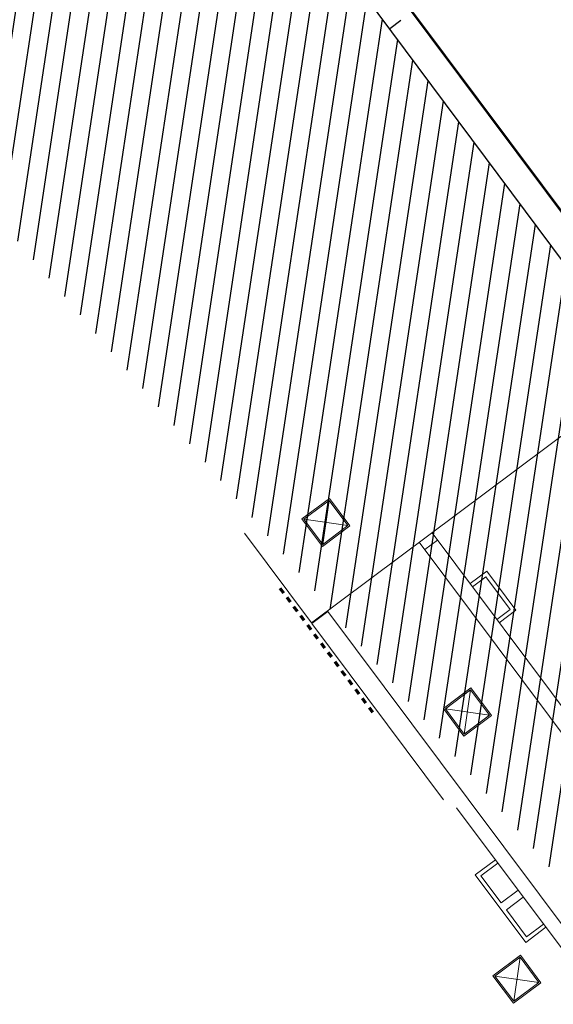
# Model space of a CAD drawing. Header units: metres. Extents: x 1575818 to 1575995, y 2263001 to 2263183.
# Tile 30 of 67: x 1575838.18 to 1575847.5, y 2263053.88 to 2263071.06. Entities that reach past the tile are written whole.
import ezdxf

# ---------------------------------------------------------------- set-up
doc = ezdxf.new("R2010")
doc.units = ezdxf.units.M
doc.linetypes.add('CACHE_50', pattern=[0.75, 0.5, -0.25])
doc.linetypes.add('Tiret', pattern=[0.0025, 0.00125, -0.00125])
doc.layers.add('_REVIT', color=7, linetype='CONTINUOUS', true_color=0x0064c8)
for name, color, linetype, lineweight in [('CC43_A-AREA', 32, 'Tiret', 70), ('CC43_A-FLOR', 192, 'CONTINUOUS', 13), ('CC43_A-WALL', 113, 'CONTINUOUS', 13), ('CC43_E-LITE-EQPM', 33, 'CONTINUOUS', 9), ('CC43_I-WALL', 2, 'CONTINUOUS', 13)]:
    doc.layers.add(name, color=color, linetype=linetype, lineweight=lineweight)
for name, color, linetype in [('D_BATI', 1, 'CONTINUOUS'), ('D_BORD_TOIT', 22, 'CACHE_50'), ('H_BATI', 30, 'CONTINUOUS')]:
    doc.layers.add(name, color=color, linetype=linetype)

# ---------------------------------------------------------------- blocks, each defined once
blk = doc.blocks.new('REVIT')
at = {"layer": 'CC43_A-AREA', "color": 253}
blk.add_line((1575842.723, 2263061.141), (1575844.35, 2263058.963), dxfattribs=at)
at = {"layer": 'CC43_A-FLOR', "color": 253}
for p, q in [((1575848.291, 2263066.814), (1575838.596, 2263079.791)), ((1575848.158, 2263067.027), (1575845.044, 2263071.195)), ((1575843.274, 2263060.535), (1575849.219, 2263064.976)), ((1575842.105, 2263062.1), (1575843.274, 2263060.535))]:
    blk.add_line(p, q, dxfattribs=at)
at = {"layer": 'CC43_A-WALL', "color": 253}
for p, q in [((1575849.927, 2263056.022), (1575845.38, 2263062.108)), ((1575845.156, 2263061.94), (1575849.702, 2263055.854)), ((1575845.475, 2263061.98), (1575845.251, 2263061.812)), ((1575843.561, 2263060.735), (1575843.28, 2263060.526)), ((1575846.008, 2263057.46), (1575843.561, 2263060.735)), ((1575843.28, 2263060.526), (1575845.578, 2263057.45)), ((1575859.678, 2263039.162), (1575846.008, 2263057.46)), ((1575845.807, 2263057.31), (1575859.263, 2263039.3))]:
    blk.add_line(p, q, dxfattribs=at)
at = {"layer": 'CC43_E-LITE-EQPM', "color": 253}
for p, q in [((1575843.586, 2263062.706), (1575843.105, 2263062.347)), ((1575843.945, 2263062.226), (1575843.586, 2263062.706)), ((1575843.141, 2263062.342), (1575843.581, 2263062.671)), ((1575843.469, 2263061.902), (1575843.581, 2263062.671)), ((1575843.581, 2263062.671), (1575843.909, 2263062.231)), ((1575843.105, 2263062.347), (1575843.464, 2263061.867)), ((1575843.909, 2263062.231), (1575843.141, 2263062.342)), ((1575843.469, 2263061.902), (1575843.141, 2263062.342)), ((1575843.464, 2263061.867), (1575843.945, 2263062.226)), ((1575843.909, 2263062.231), (1575843.469, 2263061.902)), ((1575846.056, 2263059.399), (1575845.576, 2263059.04)), ((1575845.611, 2263059.035), (1575846.051, 2263059.364)), ((1575845.94, 2263058.595), (1575846.051, 2263059.364)), ((1575846.051, 2263059.364), (1575846.38, 2263058.924)), ((1575846.415, 2263058.919), (1575846.056, 2263059.399)), ((1575845.576, 2263059.04), (1575845.935, 2263058.56)), ((1575846.38, 2263058.924), (1575845.611, 2263059.035)), ((1575845.94, 2263058.595), (1575845.611, 2263059.035)), ((1575845.935, 2263058.56), (1575846.415, 2263058.919)), ((1575846.38, 2263058.924), (1575845.94, 2263058.595)), ((1575846.921, 2263054.738), (1575846.441, 2263054.379)), ((1575846.476, 2263054.373), (1575846.916, 2263054.702)), ((1575846.805, 2263053.934), (1575846.916, 2263054.702)), ((1575846.916, 2263054.702), (1575847.245, 2263054.262)), ((1575847.28, 2263054.257), (1575846.921, 2263054.738)), ((1575846.441, 2263054.379), (1575846.8, 2263053.898)), ((1575847.245, 2263054.262), (1575846.476, 2263054.373)), ((1575846.805, 2263053.934), (1575846.476, 2263054.373)), ((1575846.8, 2263053.898), (1575847.28, 2263054.257)), ((1575847.245, 2263054.262), (1575846.805, 2263053.934))]:
    blk.add_line(p, q, dxfattribs=at)
at = {"layer": 'CC43_I-WALL', "color": 253}
for p, q in [((1575846.332, 2263061.434), (1575846.044, 2263061.219)), ((1575846.086, 2263061.163), (1575846.318, 2263061.336)), ((1575846.318, 2263061.336), (1575846.742, 2263060.768)), ((1575846.84, 2263060.754), (1575846.332, 2263061.434)), ((1575846.742, 2263060.768), (1575846.51, 2263060.595)), ((1575846.552, 2263060.538), (1575846.84, 2263060.754)), ((1575846.486, 2263056.401), (1575846.134, 2263056.138)), ((1575846.232, 2263056.124), (1575846.528, 2263056.345)), ((1575846.134, 2263056.138), (1575847.014, 2263054.961)), ((1575846.586, 2263055.65), (1575846.232, 2263056.124)), ((1575846.882, 2263055.871), (1575846.586, 2263055.65)), ((1575846.676, 2263055.53), (1575846.972, 2263055.751)), ((1575847.028, 2263055.059), (1575846.676, 2263055.53)), ((1575847.014, 2263054.961), (1575847.366, 2263055.224)), ((1575847.324, 2263055.28), (1575847.028, 2263055.059))]:
    blk.add_line(p, q, dxfattribs=at)

msp = doc.modelspace()

# ---------------------------------------------------------------- hatches: boundary and pattern name
at = {"layer": 'H_BATI'}
h = msp.add_hatch(dxfattribs=at)
h.set_pattern_fill('ANSI31', color=256, scale=0.1)
h.set_pattern_definition([(81.43235, (1575893.79363, 2263027.35096), (-0.3139569, 0.0473002), [])])
h.paths.add_polyline_path([(1575875.167, 2263013.585), (1575883.095, 2263019.443), (1575887.134, 2263022.407), (1575886.727, 2263022.96), (1575888.794, 2263024.483), (1575889.209, 2263023.922), (1575896.044, 2263028.979), (1575901.23, 2263032.803), (1575897.619, 2263037.672), (1575893.506, 2263043.239), (1575885.95, 2263037.588), (1575877.065, 2263031.011), (1575877.19, 2263030.842), (1575875.661, 2263029.717), (1575875.46, 2263029.567), (1575866.305, 2263041.843), (1575844.677, 2263070.845), (1575826.207, 2263095.608), (1575818.709, 2263090.073), (1575849.781, 2263053.497)])

# ---------------------------------------------------------------- linework, layer by layer
at = {"layer": 'D_BATI', "flags": 128}
msp.add_lwpolyline([(1575866.305, 2263041.843), (1575844.677, 2263070.845), (1575826.207, 2263095.608)], dxfattribs=at)
at = {"layer": 'D_BORD_TOIT', "flags": 128}
msp.add_lwpolyline([(1575841.469, 2263075.146), (1575848.451, 2263080.363), (1575851.628, 2263076.11), (1575844.639, 2263070.896)], dxfattribs=at)

# ---------------------------------------------------------------- block references
at = {"layer": '_REVIT'}
msp.add_blockref('REVIT', (0, 0), dxfattribs=at)

doc.saveas('drawing.dxf')
